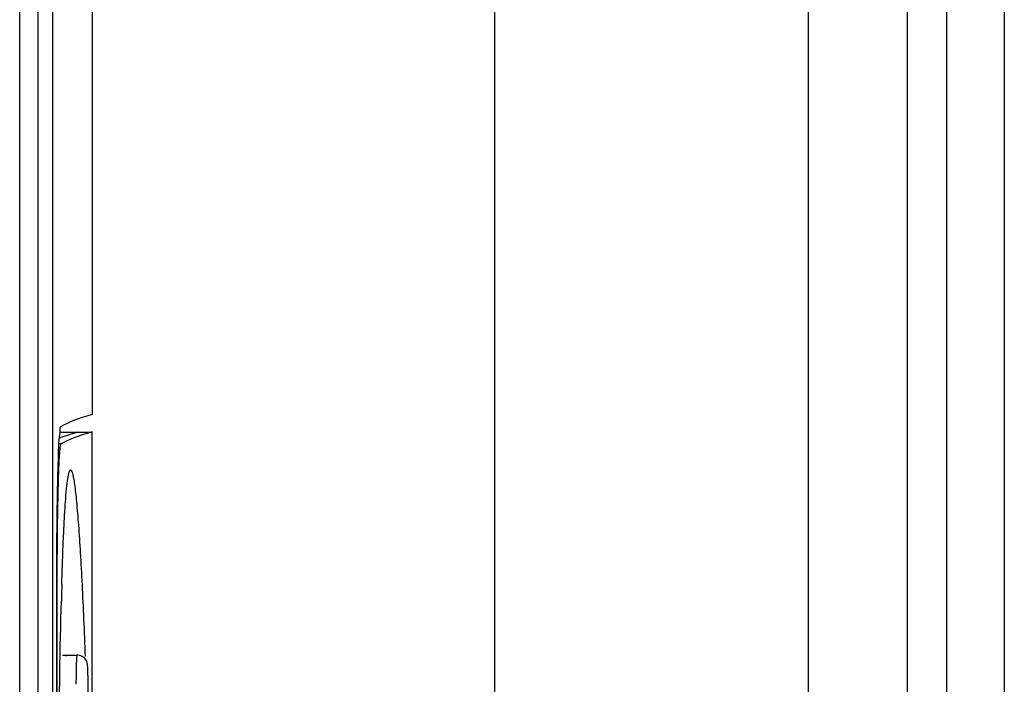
# Model space of a CAD drawing. Header units: millimetres. Extents: x 0 to 3364, y 0 to 2378.
# Tile 25 of 36: x 1570 to 1587, y 1297 to 1309. Entities that reach past the tile are written whole.
import ezdxf

# ---------------------------------------------------------------- set-up
doc = ezdxf.new("R2010")
doc.units = ezdxf.units.MM
doc.header["$LTSCALE"] = 185.02
doc.layers.add('00_COMPONENTS', color=7, linetype='CONTINUOUS')

msp = doc.modelspace()

# ---------------------------------------------------------------- linework, layer by layer
at = {"layer": '00_COMPONENTS', "color": 9, "linetype": 'CONTINUOUS'}
for p, q in [((1578.014, 1371.491), (1578.014, 1295.008)), ((1585.792, 1366.744), (1585.792, 1245.348)), ((1586.788, 1366.744), (1586.788, 1245.348)), ((1585.118, 1366.61), (1585.118, 1246.157)), ((1569.847, 1250.459), (1569.847, 1363.471)), ((1570.56, 1301.5), (1570.519, 1301.5)), ((1570.492, 1298.801), (1570.479, 1298.801))]:
    msp.add_line(p, q, dxfattribs=at)
at = {"layer": '00_COMPONENTS', "color": 7, "linetype": 'CONTINUOUS'}
for p, q in [((1583.418, 1245.604), (1583.418, 1367.52)), ((1570.167, 1250.45), (1570.167, 1363.48)), ((1570.417, 1250.455), (1570.417, 1363.485)), ((1571.092, 1363.17), (1571.092, 1302.005)), ((1570.54, 1301.705), (1571.092, 1301.705)), ((1570.54, 1301.7), (1570.842, 1301.7)), ((1571.092, 1297.094), (1571.092, 1301.705)), ((1570.479, 1298.795), (1570.479, 1281.945)), ((1570.492, 1281.939), (1570.492, 1298.801)), ((1570.56, 1298.649), (1570.564, 1298.796)), ((1570.596, 1297.87), (1570.833, 1297.87)), ((1571.024, 1283.37), (1571.024, 1297.37))]:
    msp.add_line(p, q, dxfattribs=at)
for centre, radius, start, end in [((1714.62, 1298.796), 144.141, 179.88171, 180.00017), ((1661.469, 1296.458), 90.935, 178.342, 178.52645)]:
    msp.add_arc(centre, radius, start, end, dxfattribs=at)
for centre, major_axis, start_param, end_param in [((1941.813, 1301.61), (371.413, 0), 3.080506, 3.11299), ((1941.469, 1301.305), (371.319, 0), 3.080506, 3.096866), ((1941.719, 1301.31), (371.319, 0), 9.363691, 9.395361)]:
    msp.add_ellipse(centre, major_axis=major_axis, ratio=0.017455, start_param=start_param, end_param=end_param, dxfattribs=at)
for points, knots in [([(1570.552, 1301.795), (1570.534, 1301.784), (1570.541, 1301.695), (1570.514, 1301.556), (1570.511, 1301.303), (1570.498, 1300.979), (1570.491, 1300.578), (1570.482, 1299.943), (1570.48, 1299.441), (1570.479, 1299.093)], [0, 0, 0, 0, 0.022456, 0.080231, 0.1718, 0.294223, 0.443495, 0.614725, 1, 1, 1, 1]), ([(1570.492, 1298.801), (1570.492, 1298.974), (1570.493, 1299.315), (1570.496, 1299.81), (1570.501, 1300.268), (1570.509, 1300.67), (1570.517, 1300.963), (1570.525, 1301.159), (1570.531, 1301.274), (1570.538, 1301.365), (1570.543, 1301.434), (1570.552, 1301.473), (1570.555, 1301.497), (1570.56, 1301.5)], [0, 0, 0, 0, 0.192776, 0.378293, 0.549599, 0.700251, 0.824605, 0.875423, 0.918016, 0.951993, 0.977054, 0.993018, 1, 1, 1, 1]), ([(1570.572, 1299.089), (1570.576, 1299.226), (1570.584, 1299.488), (1570.599, 1299.863), (1570.615, 1300.196), (1570.632, 1300.482), (1570.651, 1300.714), (1570.67, 1300.885), (1570.689, 1300.99), (1570.705, 1301.037), (1570.717, 1301.051), (1570.722, 1301.052)], [0, 0, 0, 0, 0.208172, 0.398657, 0.568486, 0.714445, 0.833186, 0.92152, 0.976959, 0.992118, 1, 1, 1, 1]), ([(1570.722, 1301.052), (1570.729, 1301.052), (1570.746, 1301.026), (1570.758, 1300.982), (1570.776, 1300.901), (1570.792, 1300.795), (1570.809, 1300.659), (1570.832, 1300.427), (1570.861, 1300.081), (1570.892, 1299.608), (1570.921, 1299.068), (1570.948, 1298.473), (1570.965, 1298.059), (1570.972, 1297.845)], [0, 0, 0, 0, 0.006963, 0.022433, 0.047219, 0.081102, 0.123666, 0.174352, 0.297671, 0.446141, 0.615187, 0.800888, 1, 1, 1, 1]), ([(1570.498, 1293.376), (1570.503, 1294.304), (1570.515, 1296.061), (1570.54, 1297.819), (1570.56, 1298.649)], [0, 0, 0, 0, 0.527704, 1, 1, 1, 1]), ([(1570.596, 1297.87), (1570.596, 1297.87), (1570.595, 1297.87), (1570.595, 1297.869), (1570.595, 1297.869)], [0, 0, 0, 0, 0.401847, 1, 1, 1, 1]), ([(1571.024, 1297.37), (1571.024, 1297.428), (1571.023, 1297.528), (1571.02, 1297.643), (1571.013, 1297.725), (1570.989, 1297.793), (1570.924, 1297.854), (1570.863, 1297.87), (1570.833, 1297.87)], [0, 0, 0, 0, 0.288947, 0.49852, 0.574167, 0.700728, 0.849797, 1, 1, 1, 1])]:
    msp.add_open_spline(points, degree=3, knots=knots, dxfattribs=at)
msp.add_open_spline([(1570.656, 1297.85), (1570.634, 1297.86), (1570.608, 1297.865), (1570.583, 1297.865)], degree=3, dxfattribs=at)
at = {"layer": '00_COMPONENTS', "color": 9, "linetype": 'CONTINUOUS'}
msp.add_open_spline([(1570.833, 1297.87), (1570.832, 1297.87), (1570.831, 1297.866), (1570.828, 1297.854), (1570.826, 1297.825), (1570.823, 1297.781), (1570.821, 1297.719), (1570.818, 1297.644), (1570.816, 1297.526), (1570.816, 1297.434), (1570.816, 1297.37)], degree=3, knots=[0, 0, 0, 0, 0.005902, 0.020657, 0.077814, 0.170203, 0.294392, 0.445661, 0.618147, 1, 1, 1, 1], dxfattribs=at)

doc.saveas('drawing.dxf')
